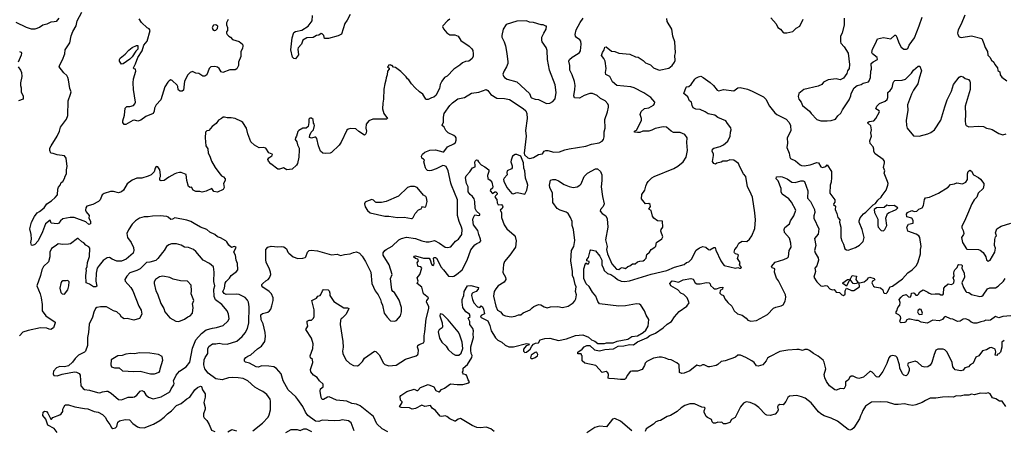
# Model space of a CAD drawing. Extents: x 1892934 to 2008621, y 567149 to 683290.
# Tile 27 of 256: x 1937328 to 1949565, y 587742 to 592841. Entities that reach past the tile are written whole.
import ezdxf

# ---------------------------------------------------------------- set-up
doc = ezdxf.new("R2010")
doc.units = 0

msp = doc.modelspace()

# ---------------------------------------------------------------- linework, layer by layer
at = {"layer": '0CON20XD'}
for points in [[(1942675, 592846), (1942645, 592828), (1942587, 592765), (1942584, 592755), (1942595, 592728), (1942635, 592679), (1942675, 592653), (1942735, 592651), (1942778, 592635), (1942812, 592582), (1942915, 592510), (1942947, 592477), (1942958, 592458), (1942964, 592415), (1942962, 592385), (1942946, 592354), (1942910, 592325), (1942867, 592323), (1942833, 592307), (1942796, 592275), (1942723, 592227), (1942639, 592141), (1942609, 592121), (1942574, 592076), (1942553, 592035), (1942547, 591985), (1942519, 591941), (1942505, 591902), (1942475, 591877), (1942445, 591870), (1942405, 591848), (1942385, 591848), (1942374, 591854), (1942338, 591915), (1942295, 591943), (1942243, 591995), (1942197, 592045), (1942165, 592092), (1942148, 592105), (1942132, 592132), (1942065, 592198), (1941997, 592247), (1941972, 592252), (1941955, 592270), (1941945, 592270), (1941935, 592280), (1941910, 592275), (1941910, 592265), (1941900, 592255), (1941918, 592238), (1941920, 592225), (1941898, 592202), (1941896, 592154), (1941881, 592119), (1941879, 592091), (1941864, 592046), (1941852, 591978), (1941849, 591855), (1941840, 591805), (1941838, 591735), (1941853, 591675), (1941897, 591613), (1941886, 591604), (1941715, 591605), (1941668, 591585), (1941635, 591542), (1941628, 591495), (1941636, 591455), (1941629, 591425), (1941615, 591408), (1941543, 591453), (1941505, 591486), (1941445, 591491), (1941409, 591481), (1941395, 591468), (1941325, 591320), (1941298, 591282), (1941205, 591191), (1941185, 591184), (1941125, 591181), (1941095, 591182), (1941068, 591208), (1941043, 591273), (1941021, 591365), (1941008, 591382), (1940995, 591383), (1940955, 591370), (1940928, 591378), (1940932, 591405), (1940951, 591445), (1940981, 591475), (1940991, 591525), (1940987, 591545), (1940978, 591555), (1940975, 591600), (1940955, 591620), (1940932, 591618), (1940920, 591605), (1940922, 591565), (1940912, 591515), (1940890, 591495), (1940845, 591492), (1940798, 591465), (1940786, 591454), (1940767, 591395), (1940754, 591375), (1940753, 591353), (1940772, 591325), (1940780, 591285), (1940800, 591245), (1940802, 591225), (1940797, 591135), (1940780, 591055), (1940769, 591035), (1940716, 590984), (1940647, 590977), (1940605, 591000), (1940555, 590984), (1940535, 590984), (1940449, 591049), (1940418, 591085), (1940412, 591105), (1940425, 591125), (1940461, 591149), (1940468, 591165), (1940465, 591172), (1940425, 591187), (1940385, 591246), (1940355, 591255), (1940305, 591248), (1940245, 591281), (1940201, 591325), (1940162, 591425), (1940146, 591495), (1940103, 591563), (1940086, 591576), (1940005, 591613), (1939955, 591622), (1939905, 591623), (1939875, 591632), (1939855, 591632), (1939835, 591612), (1939797, 591593), (1939770, 591550), (1939718, 591515), (1939680, 591465), (1939655, 591462), (1939638, 591445), (1939632, 591375), (1939640, 591275), (1939666, 591236), (1939671, 591185), (1939692, 591145), (1939713, 591083), (1939756, 591005), (1939802, 590942), (1939835, 590903), (1939859, 590889), (1939880, 590865), (1939880, 590845), (1939860, 590805), (1939869, 590755), (1939855, 590732), (1939785, 590699), (1939739, 590709), (1939715, 590743), (1939645, 590711), (1939595, 590700), (1939565, 590708), (1939515, 590707), (1939485, 590722), (1939465, 590762), (1939445, 590758), (1939425, 590770), (1939407, 590845), (1939395, 590920), (1939335, 590942), (1939315, 590943), (1939276, 590936), (1939255, 590926), (1939183, 590887), (1939125, 590843), (1939085, 590838), (1939068, 590848), (1939068, 590875), (1939076, 590894), (1939078, 590915), (1939068, 590975), (1939045, 591013), (1939025, 591016), (1939011, 590995), (1939000, 590950), (1938960, 590915), (1938924, 590896), (1938845, 590874), (1938785, 590871), (1938725, 590850), (1938665, 590801), (1938617, 590723), (1938595, 590704), (1938555, 590692), (1938495, 590706), (1938455, 590707), (1938376, 590684), (1938354, 590666), (1938326, 590605), (1938308, 590582), (1938236, 590544), (1938163, 590527), (1938149, 590505), (1938147, 590475), (1938154, 590455), (1938190, 590410), (1938189, 590375), (1938202, 590348), (1938208, 590335), (1938207, 590305), (1938185, 590298), (1938149, 590329), (1938005, 590383), (1937955, 590386), (1937865, 590366), (1937836, 590345), (1937810, 590310), (1937795, 590304), (1937720, 590315), (1937705, 590350), (1937650, 590305), (1937613, 590205), (1937559, 590095), (1937515, 590049), (1937485, 590038), (1937475, 590040), (1937466, 590075), (1937473, 590117), (1937470, 590175), (1937452, 590245), (1937475, 590325), (1937510, 590395), (1937545, 590441), (1937575, 590458), (1937631, 590505), (1937666, 590554), (1937725, 590591), (1937767, 590633), (1937796, 590664), (1937801, 590735), (1937810, 590760), (1937831, 590785), (1937845, 590817), (1937865, 590831), (1937885, 590869), (1937892, 590898), (1937911, 590925), (1937910, 590975), (1937919, 591019), (1937905, 591120), (1937885, 591152), (1937795, 591161), (1937745, 591180), (1937715, 591182), (1937702, 591215), (1937703, 591245), (1937717, 591275), (1937794, 591395), (1937823, 591455), (1937836, 591505), (1937910, 591605), (1937927, 591653), (1937930, 591835), (1937961, 591915), (1937966, 591945), (1937952, 591985), (1937936, 592096), (1937927, 592125), (1937915, 592147), (1937875, 592180), (1937820, 592255), (1937825, 592282), (1937859, 592341), (1937889, 592415), (1937894, 592465), (1937950, 592555), (1937968, 592642), (1937990, 592695), (1938029, 592765), (1938044, 592825), (1938101, 592935)], [(1941434, 592906), (1941399, 592835), (1941367, 592793), (1941326, 592663), (1941285, 592642), (1941165, 592606), (1941116, 592606), (1941106, 592645), (1941089, 592665), (1941075, 592669), (1941045, 592648), (1941015, 592643), (1940975, 592621), (1940895, 592614), (1940847, 592585), (1940829, 592535), (1940787, 592493), (1940783, 592475), (1940793, 592405), (1940755, 592353), (1940735, 592358), (1940720, 592375), (1940699, 592465), (1940716, 592614), (1940735, 592680), (1940754, 592696), (1940835, 592712), (1940915, 592761), (1940964, 592826), (1940967, 592893)], [(1949076, 592895), (1949029, 592785), (1948990, 592715), (1948981, 592675), (1948987, 592655), (1949005, 592630), (1949029, 592619), (1949155, 592640), (1949285, 592606), (1949312, 592545), (1949326, 592495), (1949356, 592445), (1949362, 592402), (1949386, 592375), (1949405, 592340), (1949434, 592314), (1949446, 592286), (1949480, 592245), (1949485, 592210), (1949508, 592195), (1949514, 592155), (1949535, 592127), (1949595, 592083)], [(1937815, 592860), (1937780, 592820), (1937755, 592813), (1937715, 592812), (1937665, 592784), (1937615, 592773), (1937576, 592744), (1937515, 592724), (1937475, 592724), (1937414, 592744), (1937286, 592806)], [(1939920, 592845), (1939898, 592802), (1939898, 592778), (1939910, 592745), (1939910, 592705), (1939898, 592692), (1939898, 592675), (1939908, 592655), (1939928, 592635), (1939948, 592625), (1939974, 592594), (1940055, 592570), (1940095, 592537), (1940103, 592515), (1940096, 592485), (1940076, 592445), (1940078, 592382), (1940047, 592315), (1940046, 592274), (1940025, 592230), (1940005, 592218), (1939941, 592219), (1939854, 592186), (1939830, 592195), (1939806, 592236), (1939785, 592251), (1939751, 592261), (1939705, 592255), (1939681, 592235), (1939654, 592156), (1939630, 592140), (1939605, 592141), (1939555, 592171), (1939515, 592178), (1939475, 592198), (1939445, 592187), (1939417, 592155), (1939375, 592078), (1939364, 591966), (1939347, 591953), (1939323, 591953), (1939302, 591965), (1939297, 591975), (1939295, 592010), (1939286, 592026), (1939222, 592085), (1939205, 592092), (1939185, 592083), (1939167, 592065), (1939130, 592005), (1939081, 591845), (1939024, 591785), (1939005, 591742), (1939000, 591705), (1938987, 591675), (1938895, 591640), (1938835, 591592), (1938795, 591582), (1938755, 591593), (1938735, 591589), (1938645, 591538), (1938625, 591540), (1938608, 591565), (1938608, 591585), (1938631, 591655), (1938638, 591742), (1938658, 591762), (1938697, 591763), (1938742, 591775), (1938760, 591795), (1938766, 591815), (1938742, 591975), (1938740, 592055), (1938744, 592105), (1938772, 592202), (1938767, 592225), (1938745, 592232), (1938742, 592245), (1938768, 592292), (1938795, 592371), (1938850, 592455), (1938871, 592525), (1938911, 592575), (1938948, 592705), (1938935, 592728), (1938911, 592741), (1938842, 592805), (1938813, 592853)], [(1939748, 592708), (1939765, 592712), (1939785, 592730), (1939792, 592762), (1939766, 592776), (1939735, 592773), (1939720, 592745), (1939728, 592718), (1939748, 592708)], [(1941486, 587735), (1941446, 587835), (1941415, 587859), (1941335, 587871), (1941305, 587863), (1941235, 587860), (1941085, 587868), (1941045, 587853), (1941004, 587854), (1940909, 587925), (1940879, 587969), (1940845, 588039), (1940783, 588125), (1940758, 588158), (1940666, 588245), (1940601, 588355), (1940578, 588445), (1940518, 588508), (1940485, 588528), (1940425, 588539), (1940335, 588541), (1940295, 588527), (1940265, 588528), (1940185, 588576), (1940136, 588586), (1940121, 588601), (1940123, 588625), (1940139, 588645), (1940165, 588664), (1940201, 588679), (1940285, 588753), (1940333, 588787), (1940374, 588846), (1940383, 588905), (1940379, 588955), (1940355, 589065), (1940327, 589115), (1940326, 589175), (1940345, 589192), (1940410, 589210), (1940432, 589225), (1940447, 589245), (1940462, 589288), (1940476, 589354), (1940476, 589385), (1940456, 589435), (1940427, 589467), (1940348, 589518), (1940336, 589535), (1940339, 589551), (1940350, 589565), (1940385, 589599), (1940416, 589615), (1940434, 589635), (1940448, 589675), (1940444, 589705), (1940427, 589755), (1940392, 589825), (1940386, 589864), (1940388, 589985), (1940410, 590015), (1940455, 590028), (1940535, 590019), (1940585, 590024), (1940610, 590020), (1940642, 589995), (1940659, 589955), (1940672, 589942), (1940728, 589898), (1940785, 589874), (1940845, 589879), (1940875, 589889), (1940885, 589898), (1940906, 589954), (1940927, 589973), (1940950, 589980), (1941031, 589971), (1941205, 589922), (1941275, 589927), (1941315, 589913), (1941364, 589926), (1941435, 589932), (1941475, 589951), (1941515, 589958), (1941550, 589940), (1941586, 589905), (1941627, 589837), (1941690, 589705), (1941706, 589565), (1941747, 589475), (1941783, 589425), (1941813, 589365), (1941819, 589335), (1941837, 589295), (1941858, 589198), (1941893, 589145), (1941935, 589102), (1941985, 589098), (1942010, 589105), (1942062, 589165), (1942072, 589215), (1942073, 589265), (1942046, 589356), (1941985, 589452), (1941964, 589464), (1941952, 589485), (1941937, 589625), (1941958, 589678), (1941918, 589798), (1941846, 589915), (1941847, 589945), (1941865, 589974), (1941881, 589989), (1941955, 590028), (1942038, 590105), (1942075, 590125), (1942135, 590141), (1942245, 590123), (1942325, 590094), (1942378, 590082), (1942415, 590081), (1942485, 590099), (1942545, 590067), (1942615, 590017), (1942645, 590010), (1942685, 590020), (1942745, 590090), (1942783, 590117), (1942821, 590175), (1942827, 590235), (1942820, 590265), (1942788, 590335), (1942768, 590408), (1942770, 590605), (1942694, 590784), (1942688, 590812), (1942655, 590965), (1942628, 591018), (1942608, 591028), (1942585, 591029), (1942505, 590989), (1942445, 590970), (1942415, 590964), (1942395, 590970), (1942378, 590985), (1942371, 591001), (1942350, 591075), (1942358, 591095), (1942345, 591110), (1942325, 591120), (1942320, 591145), (1942335, 591170), (1942363, 591195), (1942425, 591221), (1942495, 591226), (1942585, 591200), (1942599, 591201), (1942645, 591262), (1942725, 591299), (1942746, 591315), (1942754, 591345), (1942752, 591375), (1942746, 591385), (1942725, 591402), (1942655, 591435), (1942625, 591465), (1942605, 591505), (1942579, 591525), (1942578, 591535), (1942593, 591565), (1942595, 591630), (1942605, 591675), (1942673, 591777), (1942705, 591807), (1942775, 591856), (1942855, 591874), (1942945, 591929), (1943035, 591941), (1943125, 591973), (1943145, 591962), (1943185, 591912), (1943258, 591865), (1943354, 591864), (1943415, 591851), (1943585, 591739), (1943617, 591707), (1943631, 591675), (1943634, 591615), (1943614, 591464), (1943624, 591395), (1943599, 591185), (1943602, 591162), (1943644, 591124), (1943667, 591117), (1943712, 591128), (1943775, 591166), (1943824, 591176), (1943845, 591208), (1943865, 591216), (1943890, 591215), (1943965, 591194), (1944035, 591198), (1944104, 591226), (1944155, 591238), (1944365, 591269), (1944435, 591296), (1944528, 591312), (1944565, 591331), (1944582, 591355), (1944590, 591385), (1944592, 591448), (1944606, 591495), (1944600, 591600), (1944632, 591695), (1944644, 591755), (1944646, 591775), (1944639, 591795), (1944605, 591832), (1944545, 591864), (1944505, 591898), (1944445, 591924), (1944415, 591923), (1944345, 591900), (1944285, 591866), (1944225, 591871), (1944216, 591895), (1944227, 591975), (1944230, 592025), (1944224, 592074), (1944196, 592155), (1944164, 592215), (1944164, 592274), (1944154, 592325), (1944160, 592345), (1944193, 592377), (1944269, 592421), (1944286, 592434), (1944298, 592455), (1944306, 592536), (1944301, 592575), (1944290, 592590), (1944249, 592619), (1944236, 592635), (1944232, 592655), (1944245, 592713), (1944295, 592805), (1944332, 592858)], [(1941905, 587724), (1941832, 587762), (1941765, 587822), (1941723, 587915), (1941558, 588045), (1941515, 588068), (1941455, 588074), (1941394, 588104), (1941265, 588118), (1941175, 588157), (1941155, 588153), (1941105, 588126), (1941086, 588126), (1941075, 588150), (1941064, 588226), (1941067, 588255), (1941098, 588282), (1941098, 588315), (1941055, 588355), (1941025, 588396), (1940978, 588428), (1940948, 588468), (1940944, 588495), (1940972, 588585), (1940965, 588620), (1940942, 588642), (1940939, 588665), (1940971, 588759), (1940977, 588817), (1940956, 588886), (1940882, 588995), (1940907, 589035), (1940899, 589075), (1940902, 589098), (1940925, 589110), (1940955, 589110), (1940980, 589135), (1940986, 589154), (1940986, 589236), (1940958, 589355), (1941016, 589384), (1941035, 589408), (1941063, 589417), (1941072, 589428), (1941090, 589475), (1941105, 589492), (1941162, 589485), (1941172, 589475), (1941183, 589445), (1941182, 589415), (1941231, 589341), (1941355, 589263), (1941403, 589263), (1941420, 589255), (1941386, 589185), (1941334, 589136), (1941322, 589128), (1941315, 589110), (1941309, 589055), (1941344, 588845), (1941349, 588775), (1941341, 588725), (1941344, 588695), (1941380, 588615), (1941430, 588570), (1941476, 588546), (1941525, 588544), (1941546, 588554), (1941590, 588595), (1941615, 588636), (1941736, 588724), (1941755, 588720), (1941797, 588677), (1941848, 588575), (1941865, 588560), (1941917, 588543), (1942005, 588551), (1942124, 588626), (1942255, 588668), (1942275, 588684), (1942279, 588695), (1942284, 588735), (1942271, 588775), (1942276, 588795), (1942292, 588808), (1942345, 588830), (1942356, 588844), (1942354, 588915), (1942364, 588966), (1942378, 589125), (1942413, 589255), (1942411, 589275), (1942383, 589337), (1942386, 589354), (1942406, 589375), (1942407, 589385), (1942346, 589436), (1942325, 589520), (1942267, 589565), (1942281, 589595), (1942268, 589635), (1942299, 589675), (1942324, 589755), (1942315, 589771), (1942286, 589776), (1942277, 589787), (1942267, 589823), (1942284, 589845), (1942278, 589868), (1942245, 589874), (1942224, 589896), (1942230, 589905), (1942245, 589907), (1942345, 589881), (1942415, 589878), (1942430, 589860), (1942446, 589805), (1942455, 589792), (1942465, 589790), (1942475, 589795), (1942480, 589815), (1942471, 589879), (1942475, 589886), (1942495, 589888), (1942508, 589878), (1942525, 589850), (1942561, 589771), (1942593, 589735), (1942656, 589656), (1942705, 589651), (1942725, 589656), (1942755, 589676), (1942825, 589736), (1942891, 589855), (1942936, 589984), (1942986, 590045), (1943008, 590062), (1943045, 590078), (1943057, 590095), (1943056, 590115), (1943033, 590173), (1943022, 590225), (1942969, 590295), (1942960, 590355), (1942963, 590377), (1942984, 590416), (1943035, 590408), (1943047, 590415), (1943046, 590425), (1943004, 590464), (1942987, 590495), (1942986, 590584), (1942977, 590615), (1942955, 590646), (1942925, 590670), (1942901, 590705), (1942902, 590765), (1942881, 590805), (1942869, 590875), (1942875, 590900), (1942923, 590953), (1942955, 591003), (1942987, 591013), (1942990, 591035), (1942984, 591066), (1942988, 591085), (1943005, 591100), (1943016, 591096), (1943028, 591075), (1943065, 591038), (1943110, 591015), (1943160, 590975), (1943160, 590955), (1943143, 590905), (1943147, 590867), (1943175, 590848), (1943195, 590822), (1943209, 590765), (1943205, 590747), (1943180, 590730), (1943176, 590715), (1943205, 590683), (1943235, 590703), (1943245, 590703), (1943262, 590685), (1943262, 590675), (1943240, 590655), (1943231, 590635), (1943258, 590608), (1943262, 590565), (1943273, 590543), (1943315, 590544), (1943330, 590530), (1943332, 590515), (1943325, 590498), (1943300, 590475), (1943316, 590446), (1943317, 590385), (1943347, 590295), (1943383, 590245), (1943475, 590165), (1943485, 590148), (1943497, 590093), (1943489, 590015), (1943421, 589915), (1943352, 589838), (1943339, 589801), (1943333, 589703), (1943366, 589645), (1943370, 589615), (1943349, 589581), (1943274, 589535), (1943245, 589500), (1943226, 589464), (1943216, 589406), (1943244, 589285), (1943268, 589235), (1943305, 589212), (1943332, 589175), (1943365, 589163), (1943435, 589150), (1943485, 589160), (1943525, 589177), (1943555, 589177), (1943585, 589201), (1943674, 589236), (1943696, 589264), (1943719, 589281), (1943774, 589306), (1943805, 589300), (1943845, 589277), (1943885, 589263), (1943925, 589273), (1944015, 589280), (1944075, 589266), (1944146, 589284), (1944207, 589325), (1944229, 589351), (1944239, 589375), (1944246, 589425), (1944236, 589465), (1944242, 589525), (1944233, 589553), (1944216, 589625), (1944199, 589665), (1944198, 589715), (1944176, 589845), (1944184, 589975), (1944215, 590025), (1944227, 590097), (1944210, 590235), (1944194, 590285), (1944192, 590335), (1944174, 590385), (1944144, 590434), (1944120, 590450), (1944046, 590475), (1944007, 590495), (1943952, 590572), (1943950, 590685), (1943917, 590755), (1943914, 590784), (1943923, 590847), (1943954, 590856), (1943985, 590856), (1944025, 590841), (1944095, 590796), (1944155, 590771), (1944205, 590759), (1944255, 590767), (1944288, 590785), (1944305, 590803), (1944342, 590895), (1944386, 590935), (1944485, 590988), (1944507, 590987), (1944545, 590954), (1944562, 590915), (1944564, 590845), (1944556, 590765), (1944571, 590645), (1944592, 590555), (1944579, 590521), (1944548, 590485), (1944543, 590465), (1944568, 590435), (1944612, 590405), (1944628, 590368), (1944636, 590265), (1944610, 590105), (1944629, 590025), (1944622, 589985), (1944635, 589935), (1944685, 589810), (1944745, 589742), (1944775, 589737), (1944795, 589757), (1944815, 589763), (1944855, 589753), (1944884, 589776), (1944910, 589785), (1944945, 589808), (1944975, 589808), (1945005, 589833), (1945035, 589844), (1945075, 589847), (1945095, 589860), (1945112, 589878), (1945124, 589926), (1945155, 589952), (1945175, 589988), (1945223, 590017), (1945232, 590028), (1945242, 590075), (1945310, 590120), (1945320, 590145), (1945298, 590215), (1945300, 590235), (1945320, 590265), (1945318, 590338), (1945255, 590342), (1945207, 590377), (1945193, 590403), (1945175, 590470), (1945148, 590488), (1945167, 590523), (1945165, 590545), (1945145, 590558), (1945105, 590553), (1945056, 590615), (1945058, 590672), (1945098, 590722), (1945108, 590775), (1945122, 590805), (1945139, 590831), (1945183, 590877), (1945213, 590895), (1945459, 590991), (1945509, 591021), (1945574, 591075), (1945609, 591135), (1945628, 591218), (1945620, 591315), (1945624, 591375), (1945595, 591416), (1945535, 591439), (1945455, 591441), (1945425, 591457), (1945365, 591505), (1945325, 591511), (1945225, 591489), (1945185, 591467), (1945145, 591457), (1945072, 591458), (1945035, 591442), (1945005, 591438), (1944970, 591445), (1944970, 591455), (1944995, 591470), (1945055, 591590), (1945057, 591615), (1945038, 591665), (1945051, 591699), (1945095, 591738), (1945145, 591746), (1945205, 591780), (1945218, 591795), (1945222, 591815), (1945170, 591875), (1945084, 591934), (1944966, 591995), (1944924, 592006), (1944748, 592025), (1944695, 592069), (1944663, 592135), (1944612, 592162), (1944609, 592185), (1944616, 592235), (1944604, 592324), (1944589, 592359), (1944559, 592395), (1944570, 592435), (1944590, 592465), (1944601, 592499), (1944615, 592502), (1944682, 592452), (1944726, 592446), (1944774, 592424), (1944911, 592411), (1944981, 592381), (1945015, 592374), (1945077, 592335), (1945107, 592305), (1945169, 592279), (1945205, 592241), (1945275, 592214), (1945395, 592238), (1945435, 592270), (1945465, 592312), (1945474, 592335), (1945472, 592395), (1945479, 592431), (1945472, 592565), (1945447, 592635), (1945434, 592725), (1945375, 592818), (1945370, 592855)], [(1943875, 591800), (1943915, 591804), (1943955, 591824), (1943982, 591858), (1943996, 591935), (1943982, 592032), (1943911, 592215), (1943888, 592345), (1943885, 592458), (1943870, 592495), (1943822, 592565), (1943816, 592585), (1943817, 592625), (1943840, 592675), (1943872, 592725), (1943875, 592760), (1943865, 592760), (1943835, 592778), (1943808, 592778), (1943715, 592806), (1943665, 592810), (1943625, 592826), (1943505, 592821), (1943375, 592781), (1943336, 592725), (1943318, 592645), (1943320, 592625), (1943350, 592565), (1943366, 592515), (1943382, 592422), (1943396, 592316), (1943393, 592295), (1943379, 592255), (1943348, 592205), (1943332, 592165), (1943340, 592140), (1943355, 592121), (1943385, 592101), (1943505, 592070), (1943662, 591925), (1943674, 591905), (1943679, 591879), (1943689, 591869), (1943735, 591853), (1943775, 591849), (1943875, 591800)], [(1946664, 592865), (1946728, 592788), (1946752, 592745), (1946784, 592724), (1946815, 592683), (1946825, 592678), (1946863, 592677)], [(1946863, 592677), (1946935, 592693), (1946978, 592735), (1947025, 592760), (1947064, 592846)], [(1947575, 592860), (1947576, 592775), (1947549, 592675), (1947530, 592635), (1947530, 592565), (1947535, 592550), (1947573, 592505), (1947626, 592426), (1947642, 592285), (1947637, 592235), (1947614, 592205), (1947606, 592174), (1947566, 592114), (1947525, 592094), (1947475, 592106), (1947375, 592096), (1947318, 592065), (1947295, 592037), (1947252, 592015), (1947075, 591976), (1947012, 591925), (1947001, 591885), (1947011, 591855), (1947041, 591815), (1947057, 591775), (1947144, 591704), (1947164, 591675), (1947235, 591603), (1947285, 591583), (1947365, 591583), (1947415, 591590), (1947465, 591607), (1947495, 591648), (1947535, 591678), (1947555, 591722), (1947636, 591846), (1947658, 591895), (1947663, 591925), (1947700, 591995), (1947735, 592023), (1947785, 592036), (1947809, 592051), (1947875, 592071), (1947885, 592080), (1947901, 592125), (1947907, 592203), (1947915, 592225), (1947909, 592295), (1947935, 592318), (1947989, 592345), (1947985, 592372), (1947926, 592415), (1947918, 592435), (1947928, 592475), (1947966, 592544), (1947989, 592605), (1948065, 592620), (1948155, 592605), (1948205, 592648), (1948215, 592649), (1948231, 592625), (1948254, 592554), (1948285, 592498), (1948315, 592473), (1948350, 592475), (1948367, 592485), (1948383, 592525), (1948448, 592615), (1948506, 592764), (1948545, 592871)], [(1938595, 592290), (1938570, 592325), (1938568, 592345), (1938577, 592365), (1938639, 592411), (1938686, 592464), (1938724, 592496), (1938778, 592522), (1938795, 592522), (1938797, 592473), (1938771, 592449), (1938725, 592381), (1938695, 592349), (1938615, 592293), (1938595, 592290)], [(1937326, 592444), (1937345, 592439), (1937351, 592425), (1937348, 592402), (1937308, 592315)], [(1937309, 592255), (1937338, 592215), (1937349, 592185), (1937354, 592135), (1937336, 592055), (1937337, 592025), (1937347, 591993), (1937346, 591945), (1937372, 591892), (1937370, 591855), (1937315, 591832)], [(1944549, 588819), (1944595, 588821), (1944622, 588828), (1944705, 588827), (1944753, 588847), (1944886, 588875), (1944935, 588908), (1945008, 588915), (1945076, 588955), (1945110, 588985), (1945137, 589035), (1945146, 589116), (1945112, 589172), (1945091, 589225), (1945049, 589295), (1945030, 589310), (1944995, 589312), (1944856, 589286), (1944775, 589283), (1944535, 589312), (1944515, 589342), (1944489, 589409), (1944445, 589458), (1944405, 589528), (1944370, 589560), (1944339, 589625), (1944339, 589705), (1944341, 589745), (1944360, 589815), (1944365, 589820), (1944381, 589811), (1944395, 589811), (1944406, 589825), (1944405, 589836), (1944378, 589848), (1944377, 589863), (1944395, 589888), (1944418, 589972), (1944428, 589982), (1944485, 589971), (1944537, 589905), (1944561, 589855), (1944564, 589794), (1944580, 589765), (1944590, 589725), (1944635, 589688), (1944675, 589676), (1944725, 589645), (1944756, 589616), (1944805, 589595), (1944845, 589591), (1944905, 589598), (1945175, 589680), (1945369, 589725), (1945465, 589768), (1945585, 589799), (1945615, 589825), (1945645, 589832), (1945676, 589865), (1945735, 589977), (1945775, 590007), (1945817, 590023), (1945855, 590018), (1945888, 589988), (1945905, 589981), (1945955, 590013), (1945972, 590012), (1945980, 589980), (1946042, 589845), (1946065, 589807), (1946085, 589788), (1946225, 589754), (1946255, 589762), (1946274, 589754), (1946290, 589755), (1946297, 589765), (1946273, 589795), (1946284, 589825), (1946250, 589875), (1946260, 589915), (1946255, 589926), (1946225, 589933), (1946210, 589945), (1946207, 589955), (1946214, 589986), (1946239, 590015), (1946265, 590067), (1946305, 590092), (1946365, 590088), (1946397, 590115), (1946427, 590155), (1946463, 590247), (1946471, 590355), (1946466, 590444), (1946434, 590635), (1946403, 590713), (1946374, 590765), (1946354, 590895), (1946325, 590925), (1946276, 591015), (1946263, 591053), (1946203, 591095), (1946155, 591102), (1946115, 591084), (1946067, 591083), (1946045, 591071), (1945992, 591058), (1945975, 591047), (1945955, 591053), (1945938, 591078), (1945951, 591155), (1945949, 591175), (1945933, 591205), (1945938, 591232), (1945955, 591246), (1946033, 591267), (1946075, 591288), (1946128, 591332), (1946157, 591395), (1946160, 591445), (1946171, 591475), (1946165, 591498), (1946125, 591550), (1946103, 591583), (1946005, 591625), (1945967, 591655), (1945885, 591671), (1945848, 591698), (1945786, 591726), (1945731, 591731), (1945698, 591748), (1945684, 591774), (1945678, 591815), (1945652, 591832), (1945631, 591881), (1945582, 591925), (1945609, 592001), (1945615, 592006), (1945645, 592010), (1945675, 592034), (1945717, 592103), (1945731, 592115), (1945765, 592132), (1945795, 592139), (1945824, 592125), (1945909, 592059), (1945950, 592025), (1945997, 591965), (1946015, 591956), (1946075, 591976), (1946203, 591957), (1946251, 591995), (1946280, 592000), (1946375, 591977), (1946432, 591955), (1946573, 591883), (1946599, 591855), (1946648, 591768), (1946713, 591683), (1946737, 591665), (1946854, 591605), (1946891, 591565), (1946907, 591525), (1946910, 591460), (1946868, 591375), (1946872, 591308), (1946863, 591255), (1946889, 591185), (1946899, 591135), (1946909, 591119), (1946969, 591089), (1947028, 591038), (1947045, 591030), (1947078, 591028), (1947152, 591038), (1947235, 591068), (1947255, 591063), (1947286, 591015), (1947305, 591006), (1947345, 591016), (1947365, 591038), (1947417, 590955), (1947419, 590881), (1947415, 590825), (1947402, 590785), (1947398, 590685), (1947460, 590605), (1947459, 590575), (1947445, 590557), (1947444, 590545), (1947466, 590526), (1947463, 590485), (1947483, 590435), (1947494, 590384), (1947520, 590355), (1947518, 590325), (1947534, 590264), (1947534, 590134), (1947544, 590094), (1947567, 590055), (1947582, 589995), (1947602, 589982), (1947625, 589980), (1947715, 590013), (1947765, 590040), (1947812, 590085), (1947823, 590135), (1947798, 590235), (1947762, 590325), (1947762, 590345), (1947775, 590380), (1947815, 590428), (1947845, 590450), (1947937, 590543), (1947965, 590560), (1947995, 590600), (1948036, 590635), (1948045, 590658), (1948096, 590724), (1948117, 590787), (1948121, 590805), (1948115, 590832), (1948072, 590935), (1948078, 590965), (1948065, 591005), (1948077, 591065), (1948074, 591085), (1948059, 591105), (1947961, 591175), (1947942, 591205), (1947942, 591235), (1947935, 591260), (1947899, 591305), (1947894, 591335), (1947914, 591395), (1947908, 591435), (1947916, 591475), (1947905, 591523), (1947870, 591555), (1947867, 591565), (1947884, 591576), (1947945, 591585), (1947968, 591612), (1948015, 591695), (1948009, 591709), (1947970, 591735), (1947980, 591765), (1948015, 591802), (1948085, 591829), (1948110, 591850), (1948119, 591875), (1948117, 591935), (1948148, 591962), (1948173, 591995), (1948184, 592056), (1948192, 592075), (1948205, 592087), (1948295, 592089), (1948335, 592101), (1948410, 592175), (1948437, 592213), (1948495, 592263), (1948513, 592263), (1948536, 592205), (1948506, 592115), (1948491, 592045), (1948436, 591965), (1948410, 591915), (1948362, 591785), (1948366, 591715), (1948346, 591594), (1948350, 591525), (1948359, 591495), (1948435, 591398), (1948505, 591396), (1948615, 591423), (1948651, 591439), (1948696, 591474), (1948777, 591595), (1948825, 591757), (1948854, 591845), (1948910, 591955), (1948935, 592036), (1949005, 592128), (1949025, 592139), (1949055, 592131), (1949080, 592110), (1949118, 592098), (1949136, 592076), (1949141, 592055), (1949140, 591975), (1949078, 591765), (1949084, 591664), (1949079, 591585), (1949084, 591544), (1949092, 591525), (1949125, 591512), (1949245, 591519), (1949306, 591516), (1949345, 591492), (1949385, 591487), (1949415, 591476), (1949495, 591426), (1949545, 591410), (1949588, 591422)], [(1943605, 590674), (1943629, 590725), (1943641, 590785), (1943636, 590815), (1943613, 590873), (1943606, 590965), (1943594, 590995), (1943588, 591065), (1943554, 591144), (1943505, 591165), (1943485, 591166), (1943453, 591145), (1943435, 591095), (1943433, 591075), (1943449, 591025), (1943449, 591001), (1943440, 590990), (1943388, 590965), (1943382, 590945), (1943388, 590915), (1943348, 590872), (1943341, 590855), (1943343, 590835), (1943380, 590755), (1943445, 590682), (1943465, 590678), (1943495, 590692), (1943515, 590693), (1943605, 590674)], [(1946354, 588644), (1946286, 588676), (1946255, 588674), (1946222, 588648), (1946095, 588606), (1946045, 588598), (1946005, 588558), (1945984, 588546), (1945905, 588529), (1945885, 588530), (1945835, 588555), (1945815, 588554), (1945785, 588540), (1945745, 588552), (1945655, 588479), (1945585, 588451), (1945555, 588447), (1945528, 588458), (1945522, 588555), (1945495, 588580), (1945425, 588618), (1945391, 588621), (1945355, 588639), (1945305, 588651), (1945275, 588652), (1945205, 588637), (1945124, 588597), (1945103, 588575), (1945095, 588545), (1945063, 588495), (1945005, 588476), (1944935, 588478), (1944915, 588470), (1944880, 588425), (1944858, 588382), (1944846, 588374), (1944795, 588371), (1944721, 588379), (1944655, 588383), (1944640, 588390), (1944647, 588433), (1944637, 588457), (1944615, 588470), (1944565, 588460), (1944490, 588545), (1944350, 588575), (1944320, 588605), (1944320, 588665), (1944310, 588675), (1944310, 588685), (1944305, 588690), (1944265, 588690), (1944265, 588710), (1944320, 588750), (1944345, 588780), (1944375, 588796), (1944414, 588794), (1944472, 588742), (1944535, 588728), (1944598, 588745), (1944708, 588752), (1944765, 588788), (1944835, 588789), (1944905, 588807), (1944955, 588805), (1945005, 588839), (1945120, 588890), (1945160, 588920), (1945230, 588950), (1945326, 589014), (1945375, 589059), (1945427, 589093), (1945465, 589152), (1945525, 589218), (1945621, 589285), (1945647, 589325), (1945622, 589385), (1945580, 589430), (1945544, 589445), (1945509, 589485), (1945421, 589535), (1945408, 589565), (1945435, 589596), (1945465, 589595), (1945515, 589581), (1945575, 589609), (1945668, 589628), (1945697, 589617), (1945723, 589575), (1945745, 589562), (1945785, 589562), (1945865, 589577), (1945895, 589574), (1945910, 589560), (1945915, 589542), (1945952, 589505), (1945965, 589500), (1945987, 589497), (1946034, 589516), (1946065, 589518), (1946062, 589495), (1946034, 589476), (1946029, 589445), (1946045, 589427), (1946076, 589416), (1946092, 589375), (1946128, 589328), (1946177, 589285), (1946209, 589225), (1946248, 589188), (1946305, 589172), (1946356, 589136), (1946379, 589109), (1946415, 589098), (1946485, 589104), (1946620, 589180), (1946695, 589258), (1946725, 589272), (1946792, 589288), (1946815, 589301), (1946843, 589345), (1946849, 589395), (1946846, 589425), (1946759, 589599), (1946733, 589633), (1946709, 589705), (1946713, 589745), (1946705, 589753), (1946679, 589759), (1946671, 589775), (1946715, 589829), (1946825, 589861), (1946872, 589885), (1946883, 589897), (1946892, 589975), (1946916, 590015), (1946912, 590065), (1946896, 590126), (1946835, 590200), (1946827, 590235), (1946839, 590261), (1946894, 590306), (1946908, 590345), (1946951, 590405), (1946972, 590475), (1946918, 590575), (1946888, 590615), (1946802, 590675), (1946793, 590705), (1946793, 590745), (1946755, 590840), (1946730, 590865), (1946732, 590888), (1946785, 590893), (1946805, 590889), (1946865, 590864), (1946925, 590823), (1946965, 590821), (1947035, 590841), (1947065, 590840), (1947082, 590832), (1947122, 590715), (1947119, 590625), (1947155, 590584), (1947205, 590485), (1947211, 590445), (1947196, 590404), (1947198, 590375), (1947260, 590245), (1947253, 590177), (1947207, 590123), (1947222, 590035), (1947207, 589975), (1947216, 589945), (1947252, 589882), (1947254, 589855), (1947235, 589786), (1947208, 589755), (1947217, 589715), (1947198, 589645), (1947236, 589585), (1947285, 589536), (1947305, 589531), (1947345, 589540), (1947364, 589534), (1947398, 589498), (1947425, 589488), (1947450, 589490), (1947475, 589457), (1947515, 589451), (1947545, 589425), (1947565, 589416), (1947585, 589434), (1947587, 589475), (1947605, 589507), (1947667, 589477), (1947695, 589479), (1947765, 589525), (1947761, 589569), (1947766, 589574), (1947825, 589584), (1947863, 589617), (1947875, 589636), (1947895, 589644), (1947947, 589625), (1947955, 589612), (1947928, 589592), (1947920, 589575), (1947940, 589530), (1947952, 589522), (1948025, 589512), (1948057, 589487), (1948065, 589455), (1948072, 589445), (1948095, 589442), (1948108, 589452), (1948145, 589522), (1948175, 589532), (1948299, 589621), (1948365, 589698), (1948418, 589735), (1948472, 589788), (1948496, 589835), (1948525, 589935), (1948522, 589985), (1948532, 590025), (1948515, 590135), (1948503, 590155), (1948469, 590179), (1948364, 590214), (1948353, 590265), (1948375, 590301), (1948430, 590315), (1948432, 590348), (1948415, 590376), (1948355, 590393), (1948351, 590425), (1948362, 590445), (1948415, 590470), (1948445, 590458), (1948477, 590463), (1948504, 590486), (1948545, 590503), (1948560, 590535), (1948571, 590609), (1948585, 590630), (1948635, 590636), (1948745, 590687), (1948865, 590761), (1948895, 590793), (1948945, 590802), (1948975, 590816), (1949045, 590804), (1949085, 590824), (1949107, 590855), (1949107, 590925), (1949114, 590955), (1949135, 590972), (1949155, 590958), (1949182, 590915), (1949245, 590882), (1949269, 590859), (1949310, 590805), (1949312, 590785), (1949303, 590745), (1949240, 590685), (1949223, 590637), (1949191, 590605), (1949160, 590555), (1949109, 590425), (1949072, 590338), (1949037, 590275), (1949037, 590255), (1949053, 590223), (1949061, 590185), (1949059, 590172), (1949034, 590135), (1949045, 590073), (1949094, 589995), (1949101, 589991), (1949245, 589985), (1949265, 589980), (1949300, 589950), (1949334, 589895), (1949345, 589857), (1949365, 589841), (1949388, 589855), (1949448, 589955), (1949456, 590005), (1949444, 590035), (1949448, 590112), (1949454, 590146), (1949468, 590155), (1949457, 590195), (1949470, 590245), (1949525, 590276), (1949645, 590314)], [(1942198, 590372), (1942205, 590372), (1942217, 590383), (1942242, 590435), (1942285, 590478), (1942319, 590491), (1942325, 590510), (1942335, 590520), (1942355, 590512), (1942375, 590518), (1942393, 590585), (1942385, 590630), (1942377, 590645), (1942345, 590660), (1942266, 590755), (1942235, 590771), (1942185, 590770), (1942148, 590755), (1942035, 590650), (1941883, 590585), (1941825, 590571), (1941760, 590570), (1941748, 590575), (1941725, 590600), (1941705, 590606), (1941637, 590585), (1941622, 590575), (1941614, 590555), (1941623, 590515), (1941652, 590472), (1941685, 590444), (1941865, 590400), (1941915, 590400), (1942025, 590386), (1942105, 590387), (1942198, 590372)], [(1948065, 590220), (1948080, 590235), (1948103, 590285), (1948091, 590375), (1948115, 590435), (1948132, 590448), (1948175, 590462), (1948219, 590485), (1948243, 590505), (1948195, 590533), (1948135, 590530), (1948105, 590537), (1948070, 590510), (1947975, 590503), (1947948, 590482), (1947950, 590445), (1947993, 590365), (1947992, 590285), (1947998, 590265), (1948035, 590223), (1948065, 590220)], [(1940225, 587737), (1940345, 587829), (1940416, 587905), (1940430, 587935), (1940446, 587995), (1940446, 588104), (1940439, 588129), (1940401, 588185), (1940350, 588225), (1940308, 588245), (1940249, 588279), (1940165, 588357), (1940104, 588384), (1940045, 588394), (1939975, 588397), (1939924, 588394), (1939845, 588368), (1939765, 588381), (1939672, 588452), (1939630, 588505), (1939618, 588555), (1939622, 588618), (1939632, 588645), (1939665, 588695), (1939666, 588755), (1939677, 588783), (1939725, 588816), (1939766, 588816), (1939805, 588825), (1939845, 588815), (1939905, 588811), (1940025, 588849), (1940091, 588905), (1940128, 588952), (1940158, 589005), (1940175, 589075), (1940181, 589275), (1940173, 589333), (1940159, 589359), (1940130, 589390), (1940055, 589427), (1940025, 589433), (1939895, 589427), (1939869, 589439), (1939854, 589465), (1939873, 589507), (1939883, 589567), (1939895, 589591), (1939935, 589631), (1939956, 589665), (1940024, 589715), (1940038, 589735), (1940033, 589813), (1940019, 589855), (1940010, 589915), (1939991, 589955), (1940019, 590015), (1939995, 590023), (1939962, 590012), (1939925, 590040), (1939904, 590084), (1939890, 590095), (1939825, 590132), (1939786, 590146), (1939755, 590174), (1939692, 590202), (1939652, 590235), (1939576, 590266), (1939495, 590308), (1939455, 590336), (1939405, 590351), (1939255, 590379), (1939225, 590362), (1939205, 590358), (1939175, 590387), (1939155, 590396), (1939075, 590406), (1938977, 590403), (1938925, 590394), (1938875, 590394), (1938815, 590378), (1938766, 590345), (1938727, 590303), (1938679, 590231), (1938660, 590185), (1938669, 590135), (1938712, 590072), (1938743, 590013), (1938747, 589973), (1938738, 589942), (1938652, 589868), (1938595, 589843), (1938535, 589844), (1938475, 589865), (1938445, 589887), (1938413, 589885), (1938365, 589849), (1938315, 589788), (1938292, 589755), (1938277, 589695), (1938276, 589595), (1938288, 589532), (1938276, 589524), (1938245, 589522), (1938197, 589555), (1938152, 589572), (1938150, 589665), (1938159, 589725), (1938154, 589745), (1938167, 589775), (1938169, 589825), (1938195, 589902), (1938198, 590005), (1938189, 590019), (1938150, 590040), (1938125, 590070), (1938102, 590082), (1938055, 590122), (1938045, 590122), (1937961, 590059), (1937935, 590052), (1937865, 590050), (1937805, 590058), (1937783, 590035), (1937725, 589998), (1937703, 589955), (1937701, 589895), (1937685, 589835), (1937624, 589776), (1937604, 589735), (1937586, 589664), (1937539, 589535), (1937581, 589435), (1937596, 589385), (1937607, 589305), (1937606, 589226), (1937654, 589165), (1937767, 589085), (1937770, 589075), (1937748, 589015), (1937715, 588994), (1937695, 588996), (1937665, 589010), (1937585, 589013), (1937435, 588981), (1937365, 588959), (1937326, 588915)], [(1938595, 588122), (1938675, 588152), (1938735, 588152), (1938755, 588157), (1938785, 588180), (1938824, 588226), (1938845, 588236), (1938869, 588225), (1938895, 588184), (1938930, 588155), (1938985, 588134), (1939085, 588156), (1939195, 588221), (1939209, 588255), (1939242, 588305), (1939246, 588325), (1939239, 588355), (1939273, 588427), (1939312, 588475), (1939395, 588528), (1939444, 588586), (1939477, 588763), (1939515, 588865), (1939588, 588942), (1939645, 588989), (1939725, 589012), (1939772, 589018), (1939855, 589044), (1939915, 589096), (1939930, 589125), (1939923, 589185), (1939906, 589225), (1939839, 589305), (1939763, 589363), (1939743, 589403), (1939742, 589495), (1939752, 589535), (1939740, 589590), (1939745, 589705), (1939735, 589771), (1939685, 589812), (1939609, 589855), (1939515, 589964), (1939489, 589985), (1939425, 590012), (1939375, 590018), (1939335, 590039), (1939275, 590058), (1939215, 590059), (1939183, 590047), (1939153, 590025), (1939125, 589974), (1939101, 589948), (1939044, 589875), (1939018, 589852), (1938945, 589828), (1938904, 589826), (1938825, 589745), (1938783, 589725), (1938695, 589699), (1938659, 589655), (1938636, 589615), (1938639, 589595), (1938707, 589517), (1938734, 589474), (1938809, 589285), (1938836, 589235), (1938847, 589183), (1938815, 589131), (1938745, 589108), (1938665, 589130), (1938625, 589128), (1938595, 589148), (1938576, 589176), (1938535, 589215), (1938495, 589225), (1938405, 589275), (1938333, 589277), (1938285, 589268), (1938270, 589255), (1938250, 589210), (1938231, 589145), (1938191, 589059), (1938184, 588955), (1938172, 588895), (1938172, 588795), (1938147, 588723), (1938135, 588711), (1938059, 588675), (1938017, 588633), (1937985, 588586), (1937935, 588544), (1937885, 588529), (1937825, 588536), (1937784, 588516), (1937748, 588475), (1937742, 588445), (1937753, 588423), (1937795, 588418), (1937855, 588437), (1937965, 588460), (1938015, 588468), (1938035, 588463), (1938065, 588448), (1938079, 588425), (1938087, 588295), (1938115, 588259), (1938135, 588248), (1938195, 588241), (1938295, 588210), (1938325, 588208), (1938358, 588218), (1938405, 588229), (1938425, 588227), (1938464, 588204), (1938555, 588126), (1938595, 588122)], [(1949271, 589089), (1949225, 589073), (1949188, 589072), (1949154, 589084), (1949125, 589108), (1949085, 589127), (1949055, 589121), (1949015, 589098), (1948985, 589092), (1948925, 589123), (1948895, 589128), (1948835, 589153), (1948817, 589145), (1948795, 589116), (1948755, 589100), (1948675, 589108), (1948605, 589071), (1948533, 589083), (1948495, 589107), (1948465, 589107), (1948395, 589123), (1948375, 589122), (1948355, 589112), (1948337, 589085), (1948325, 589080), (1948285, 589078), (1948275, 589082), (1948268, 589095), (1948277, 589135), (1948274, 589154), (1948254, 589174), (1948222, 589192), (1948220, 589215), (1948230, 589225), (1948242, 589268), (1948266, 589294), (1948270, 589330), (1948259, 589365), (1948285, 589396), (1948305, 589414), (1948345, 589428), (1948375, 589399), (1948395, 589397), (1948408, 589412), (1948412, 589445), (1948430, 589450), (1948445, 589446), (1948465, 589419), (1948485, 589418), (1948499, 589431), (1948515, 589461), (1948555, 589487), (1948615, 589459), (1948630, 589445), (1948665, 589432), (1948705, 589438), (1948755, 589437), (1948775, 589422), (1948800, 589425), (1948808, 589435), (1948812, 589505), (1948835, 589530), (1948868, 589562), (1948905, 589552), (1948925, 589560), (1948937, 589573), (1948940, 589600), (1948930, 589635), (1948940, 589655), (1948938, 589695), (1948943, 589717), (1948950, 589735), (1948980, 589765), (1948990, 589795), (1949001, 589799), (1949037, 589795), (1949042, 589785), (1949038, 589755), (1949067, 589695), (1949068, 589642), (1949036, 589575), (1949056, 589515), (1949086, 589466), (1949096, 589456), (1949125, 589451), (1949155, 589428), (1949262, 589402), (1949285, 589406), (1949300, 589420), (1949355, 589500), (1949385, 589509), (1949455, 589512), (1949490, 589530), (1949556, 589595), (1949575, 589628)], [(1937885, 589432), (1937925, 589488), (1937940, 589535), (1937943, 589585), (1937925, 589602), (1937905, 589597), (1937862, 589598), (1937847, 589585), (1937839, 589565), (1937828, 589505), (1937840, 589455), (1937855, 589438), (1937885, 589432)], [(1939305, 589094), (1939377, 589123), (1939418, 589152), (1939447, 589165), (1939476, 589195), (1939484, 589265), (1939476, 589314), (1939490, 589355), (1939457, 589437), (1939463, 589475), (1939458, 589545), (1939412, 589592), (1939325, 589598), (1939235, 589620), (1939195, 589640), (1939106, 589656), (1939065, 589648), (1939016, 589615), (1939000, 589585), (1938999, 589565), (1939020, 589475), (1939040, 589435), (1939080, 589315), (1939121, 589255), (1939131, 589215), (1939195, 589137), (1939268, 589098), (1939305, 589094)], [(1947605, 589533), (1947558, 589565), (1947557, 589575), (1947615, 589615), (1947638, 589618), (1947641, 589605), (1947623, 589577), (1947605, 589533)], [(1947705, 589559), (1947686, 589565), (1947650, 589615), (1947675, 589666), (1947728, 589655), (1947721, 589615), (1947750, 589575), (1947725, 589564), (1947705, 589559)], [(1943224, 587725), (1943185, 587759), (1943125, 587779), (1943055, 587771), (1943008, 587778), (1942952, 587802), (1942805, 587887), (1942778, 587882), (1942745, 587856), (1942735, 587856), (1942674, 587884), (1942635, 587913), (1942615, 587920), (1942575, 587914), (1942555, 587919), (1942495, 587987), (1942455, 588015), (1942435, 588048), (1942365, 588039), (1942325, 588052), (1942245, 588014), (1942206, 588006), (1942172, 588022), (1942067, 588023), (1942050, 588035), (1942082, 588085), (1942082, 588095), (1942062, 588115), (1942055, 588160), (1942063, 588175), (1942141, 588225), (1942231, 588251), (1942265, 588234), (1942275, 588236), (1942308, 588272), (1942405, 588309), (1942473, 588283), (1942500, 588235), (1942535, 588218), (1942545, 588221), (1942570, 588250), (1942608, 588265), (1942680, 588320), (1942765, 588310), (1942835, 588312), (1942909, 588331), (1942917, 588345), (1942900, 588370), (1942885, 588420), (1942875, 588429), (1942845, 588438), (1942835, 588450), (1942833, 588465), (1942840, 588485), (1942838, 588515), (1942893, 588557), (1942948, 588645), (1942950, 588670), (1942938, 588695), (1942935, 588735), (1942935, 588780), (1942966, 588893), (1942962, 588935), (1942969, 588975), (1942958, 589005), (1942924, 589055), (1942923, 589093), (1942902, 589135), (1942927, 589153), (1942920, 589185), (1942874, 589214), (1942836, 589266), (1942829, 589335), (1942828, 589365), (1942846, 589414), (1942853, 589465), (1942895, 589537), (1942935, 589539), (1943030, 589515), (1943026, 589495), (1943003, 589467), (1942960, 589450), (1942946, 589435), (1942945, 589415), (1942957, 589365), (1942972, 589325), (1943018, 589275), (1943045, 589266), (1943065, 589288), (1943079, 589275), (1943092, 589245), (1943103, 589187), (1943065, 589169), (1943056, 589145), (1943145, 589102), (1943170, 589045), (1943189, 588979), (1943217, 588933), (1943241, 588891), (1943270, 588860), (1943321, 588835), (1943361, 588801), (1943405, 588779), (1943465, 588779), (1943625, 588818), (1943650, 588815), (1943658, 588805), (1943621, 588789), (1943589, 588751), (1943588, 588725), (1943605, 588708), (1943628, 588712), (1943672, 588748), (1943693, 588787), (1943715, 588813), (1943737, 588823), (1943775, 588828), (1943796, 588864), (1943855, 588882), (1943915, 588884), (1944025, 588858), (1944125, 588877), (1944235, 588918), (1944325, 588928), (1944397, 588897), (1944435, 588866), (1944475, 588848), (1944515, 588818), (1944549, 588819)], [(1948515, 589179), (1948545, 589183), (1948549, 589195), (1948531, 589241), (1948515, 589247), (1948495, 589235), (1948487, 589215), (1948499, 589189), (1948515, 589179)], [(1942746, 588674), (1942785, 588674), (1942815, 588700), (1942834, 588756), (1942827, 588835), (1942793, 588935), (1942777, 588965), (1942654, 589115), (1942585, 589180), (1942555, 589190), (1942549, 589165), (1942577, 589075), (1942582, 589028), (1942577, 589013), (1942541, 588989), (1942528, 588965), (1942545, 588885), (1942575, 588836), (1942627, 588787), (1942655, 588745), (1942705, 588696), (1942746, 588674)], [(1949645, 589162), (1949545, 589154), (1949495, 589138), (1949455, 589153), (1949395, 589111), (1949366, 589106), (1949335, 589111), (1949311, 589095), (1949271, 589089)], [(1949565, 588858), (1949534, 588835), (1949532, 588775), (1949518, 588712), (1949495, 588690), (1949482, 588688), (1949475, 588670), (1949452, 588675), (1949459, 588715), (1949450, 588750), (1949405, 588770), (1949383, 588767), (1949345, 588741), (1949295, 588728), (1949248, 588665), (1949212, 588648), (1949176, 588575), (1949139, 588555), (1949120, 588530), (1949075, 588518), (1949055, 588490), (1949025, 588482), (1948955, 588494), (1948940, 588510), (1948925, 588532), (1948917, 588585), (1948855, 588710), (1948825, 588742), (1948805, 588748), (1948740, 588750), (1948715, 588737), (1948691, 588685), (1948666, 588584), (1948645, 588551), (1948615, 588531), (1948575, 588524), (1948545, 588534), (1948486, 588586), (1948455, 588600), (1948370, 588575), (1948360, 588555), (1948381, 588515), (1948381, 588485), (1948365, 588437), (1948345, 588419), (1948315, 588426), (1948298, 588445), (1948266, 588515), (1948264, 588555), (1948232, 588645), (1948215, 588662), (1948175, 588669), (1948146, 588664), (1948128, 588642), (1948105, 588573), (1948055, 588472), (1948005, 588406), (1947995, 588402), (1947975, 588406), (1947924, 588465), (1947905, 588474), (1947895, 588471), (1947815, 588401), (1947755, 588385), (1947726, 588395), (1947685, 588416), (1947662, 588415), (1947645, 588400), (1947623, 588365), (1947590, 588345), (1947593, 588295), (1947575, 588262), (1947565, 588257), (1947525, 588261), (1947478, 588242), (1947458, 588245), (1947393, 588295), (1947355, 588347), (1947334, 588395), (1947326, 588434), (1947346, 588505), (1947325, 588588), (1947312, 588612), (1947253, 588663), (1947193, 588695), (1947145, 588734), (1947120, 588745), (1947085, 588746), (1947055, 588733), (1947015, 588747), (1946986, 588746), (1946875, 588738), (1946775, 588719), (1946645, 588656), (1946623, 588637), (1946607, 588603), (1946564, 588555), (1946505, 588539), (1946484, 588544), (1946454, 588584), (1946428, 588605), (1946354, 588644)], [(1938955, 588441), (1939005, 588444), (1939060, 588465), (1939071, 588475), (1939074, 588505), (1939108, 588612), (1939098, 588658), (1939052, 588682), (1938945, 588701), (1938815, 588702), (1938755, 588690), (1938710, 588695), (1938645, 588687), (1938600, 588670), (1938547, 588665), (1938464, 588615), (1938459, 588555), (1938470, 588530), (1938505, 588518), (1938565, 588518), (1938605, 588480), (1938745, 588472), (1938825, 588476), (1938955, 588441)], [(1943685, 588632), (1943705, 588634), (1943736, 588644), (1943763, 588665), (1943769, 588685), (1943755, 588706), (1943745, 588712), (1943735, 588709), (1943686, 588675), (1943675, 588643), (1943685, 588632)], [(1937792, 587715), (1937755, 587764), (1937678, 587805), (1937651, 587881), (1937616, 587925), (1937621, 587965), (1937635, 587980), (1937660, 587975), (1937679, 587955), (1937715, 587880), (1937725, 587882), (1937740, 587900), (1937825, 587933), (1937844, 587946), (1937864, 587975), (1937866, 588005), (1937875, 588030), (1937895, 588056), (1937935, 588058), (1938012, 588032), (1938135, 588014), (1938175, 588007), (1938255, 587977), (1938305, 587967), (1938358, 587938), (1938395, 587900), (1938412, 587862), (1938450, 587815), (1938467, 587775), (1938485, 587763), (1938517, 587773), (1938535, 587790), (1938549, 587841), (1938570, 587860), (1938637, 587877), (1938691, 587871), (1938735, 587828), (1938793, 587785), (1938815, 587776), (1938875, 587771), (1938990, 587820), (1939070, 587865), (1939125, 587906), (1939163, 587947), (1939216, 587984), (1939275, 588049), (1939335, 588074), (1939407, 588133), (1939443, 588155), (1939505, 588246), (1939537, 588273), (1939575, 588289), (1939588, 588285), (1939601, 588245), (1939632, 588195), (1939632, 588155), (1939616, 588085), (1939634, 588025), (1939634, 588005), (1939614, 587945), (1939611, 587915), (1939620, 587895), (1939652, 587862), (1939682, 587815), (1939713, 587743), (1939755, 587725)], [(1949585, 588038), (1949540, 588105), (1949505, 588103), (1949461, 588131), (1949420, 588145), (1949388, 588195), (1949365, 588209), (1949335, 588200), (1949265, 588202), (1949195, 588184), (1949155, 588190), (1949125, 588179), (1949065, 588177), (1949015, 588164), (1948965, 588171), (1948935, 588152), (1948865, 588156), (1948795, 588152), (1948715, 588139), (1948645, 588139), (1948585, 588113), (1948545, 588088), (1948464, 588056), (1948429, 588049), (1948375, 588056), (1948325, 588071), (1948245, 588062), (1948205, 588064), (1948112, 588092), (1948025, 588097), (1947915, 588091), (1947840, 588040), (1947805, 587988), (1947796, 587955), (1947778, 587922), (1947765, 587885), (1947695, 587774), (1947669, 587751), (1947645, 587745), (1947623, 587753), (1947492, 587855), (1947415, 587892), (1947325, 587921), (1947284, 587945), (1947255, 587970), (1947165, 588083), (1947090, 588140), (1947045, 588158), (1946985, 588173), (1946895, 588166), (1946875, 588149), (1946849, 588101), (1946815, 588060), (1946775, 588061), (1946755, 588051), (1946746, 588035), (1946754, 587995), (1946746, 587974), (1946715, 587944), (1946655, 587926), (1946615, 587928), (1946595, 587936), (1946515, 588026), (1946465, 588061), (1946405, 588086), (1946355, 588097), (1946322, 588078), (1946286, 588035), (1946218, 587902), (1946173, 587877), (1946155, 587840), (1946105, 587822), (1946075, 587824), (1946055, 587841), (1946032, 587838), (1946005, 587844), (1945975, 587829), (1945951, 587831), (1945934, 587845), (1945927, 587877), (1945875, 587899), (1945859, 587915), (1945833, 587965), (1945834, 587985), (1945847, 588015), (1945840, 588025), (1945805, 588027), (1945715, 588070), (1945655, 588070), (1945595, 588051), (1945550, 588020), (1945501, 587975), (1945416, 587924), (1945375, 587914), (1945292, 587865), (1945265, 587860), (1945234, 587846), (1945205, 587818), (1945115, 587758), (1945103, 587725)], [(1944935, 587734), (1944795, 587854), (1944723, 587887), (1944695, 587882), (1944620, 587785), (1944535, 587794), (1944475, 587778), (1944375, 587709)], [(1939915, 587722), (1939965, 587751), (1940022, 587735)], [(1940635, 587716), (1940700, 587750), (1940775, 587752), (1940815, 587738), (1940861, 587759), (1940890, 587760), (1940954, 587725)]]:
    msp.add_lwpolyline(points, dxfattribs=at)

doc.saveas('drawing.dxf')
